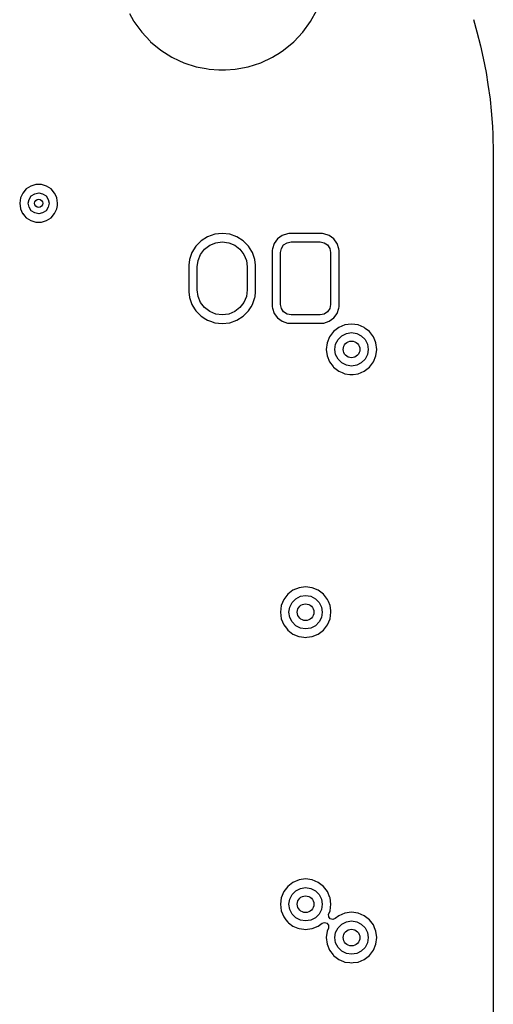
# Model space of a CAD drawing. Extents: x 0.4 to 10.6, y -8.1 to -0.4.
# Tile 27 of 29: x 7.447 to 7.894, y -2.516 to -1.587. Entities that reach past the tile are written whole.
import ezdxf

# ---------------------------------------------------------------- set-up
doc = ezdxf.new("R2010")
doc.units = 0
doc.header["$MEASUREMENT"] = 0
doc.layers.add('BLACK', color=7, linetype='CONTINUOUS')

msp = doc.modelspace()

# ---------------------------------------------------------------- linework, layer by layer
at = {"layer": 'BLACK', "linetype": 'CONTINUOUS'}
for p, q in [((7.72108, -1.58829), (7.72705, -1.57743)), ((7.55026, -1.58055), (7.55412, -1.58758)), ((7.55412, -1.58758), (7.55451, -1.58829)), ((7.55451, -1.58829), (7.56179, -1.59831)), ((7.7138, -1.59831), (7.72108, -1.58829)), ((7.87485, -1.58648), (7.87805, -1.59795)), ((7.87805, -1.59795), (7.88158, -1.61115)), ((7.56179, -1.59831), (7.56179, -1.59831)), ((7.56179, -1.59831), (7.56985, -1.60689)), ((7.56985, -1.60689), (7.57027, -1.60734)), ((7.57027, -1.60734), (7.57982, -1.61523)), ((7.69577, -1.61523), (7.70532, -1.60734)), ((7.70532, -1.60734), (7.7138, -1.59831)), ((7.57982, -1.61523), (7.59027, -1.62187)), ((7.69142, -1.618), (7.69577, -1.61523)), ((7.88158, -1.61115), (7.88161, -1.61124)), ((7.88161, -1.61124), (7.88408, -1.62274)), ((7.59027, -1.62187), (7.59028, -1.62187)), ((7.59028, -1.62187), (7.59028, -1.62187)), ((7.59028, -1.62187), (7.59689, -1.62498)), ((7.59689, -1.62498), (7.60148, -1.62715)), ((7.67411, -1.62715), (7.68532, -1.62187)), ((7.68532, -1.62187), (7.68772, -1.62035)), ((7.68772, -1.62035), (7.69142, -1.618)), ((7.88408, -1.62274), (7.88687, -1.63626)), ((7.60148, -1.62715), (7.60148, -1.62715)), ((7.60148, -1.62715), (7.60148, -1.62715)), ((7.60148, -1.62715), (7.61326, -1.63097)), ((7.61326, -1.63097), (7.62255, -1.63274)), ((7.62255, -1.63274), (7.62543, -1.63329)), ((7.62543, -1.63329), (7.62543, -1.63329)), ((7.62543, -1.63329), (7.62543, -1.63329)), ((7.62543, -1.63329), (7.6347, -1.63388)), ((7.6347, -1.63388), (7.6347, -1.63388)), ((7.6347, -1.63388), (7.64089, -1.63388)), ((7.64089, -1.63388), (7.65016, -1.63329)), ((7.64089, -1.63388), (7.64089, -1.63388)), ((7.65016, -1.63329), (7.66233, -1.63097)), ((7.66233, -1.63097), (7.67411, -1.62715)), ((7.88687, -1.63626), (7.88689, -1.63636)), ((7.88689, -1.63636), (7.88861, -1.64772)), ((7.88861, -1.64772), (7.89065, -1.66165)), ((7.89065, -1.66165), (7.89067, -1.66175)), ((7.89067, -1.66175), (7.89165, -1.67257)), ((7.89165, -1.67257), (7.89293, -1.68721)), ((7.89293, -1.68721), (7.89294, -1.68732)), ((7.89294, -1.68732), (7.89317, -1.69503)), ((7.89317, -1.69503), (7.89368, -1.7126)), ((7.89368, -1.7126), (7.89368, -3.01181)), ((7.45283, -1.7463), (7.44949, -1.75016)), ((7.45712, -1.74354), (7.45283, -1.7463)), ((7.46202, -1.74211), (7.45712, -1.74354)), ((7.45712, -1.74354), (7.45712, -1.74354)), ((7.46712, -1.74211), (7.46202, -1.74211)), ((7.46202, -1.74211), (7.46202, -1.74211)), ((7.47201, -1.74354), (7.46712, -1.74211)), ((7.46712, -1.74211), (7.46712, -1.74211)), ((7.4763, -1.7463), (7.47201, -1.74354)), ((7.47201, -1.74354), (7.47201, -1.74354)), ((7.47201, -1.74354), (7.47201, -1.74354)), ((7.47201, -1.74354), (7.47201, -1.74354)), ((7.47964, -1.75015), (7.4763, -1.7463)), ((7.4763, -1.7463), (7.4763, -1.7463)), ((7.4763, -1.7463), (7.4763, -1.7463)), ((7.44737, -1.75479), (7.44665, -1.75984)), ((7.44949, -1.75016), (7.44737, -1.75479)), ((7.45472, -1.75984), (7.45547, -1.75608)), ((7.45547, -1.75608), (7.45761, -1.75288)), ((7.45761, -1.75288), (7.4608, -1.75075)), ((7.4608, -1.75075), (7.46457, -1.75)), ((7.46457, -1.75), (7.46833, -1.75075)), ((7.46833, -1.75075), (7.47153, -1.75288)), ((7.47153, -1.75288), (7.47366, -1.75608)), ((7.47366, -1.75608), (7.47441, -1.75984)), ((7.48125, -1.75367), (7.47964, -1.75015)), ((7.48176, -1.75479), (7.48125, -1.75367)), ((7.48249, -1.75984), (7.48176, -1.75479)), ((7.44665, -1.75984), (7.44665, -1.75984)), ((7.44665, -1.75984), (7.44737, -1.76489)), ((7.44737, -1.76489), (7.44944, -1.76942)), ((7.45547, -1.76361), (7.45472, -1.75984)), ((7.45761, -1.7668), (7.45547, -1.76361)), ((7.47366, -1.76361), (7.47153, -1.7668)), ((7.47441, -1.75984), (7.47366, -1.76361)), ((7.47964, -1.76953), (7.48176, -1.76489)), ((7.48176, -1.76489), (7.4822, -1.76183)), ((7.4822, -1.76183), (7.48249, -1.75984)), ((7.48249, -1.75984), (7.48249, -1.75984)), ((7.44944, -1.76942), (7.44949, -1.76953)), ((7.44949, -1.76953), (7.45124, -1.77154)), ((7.45124, -1.77154), (7.45283, -1.77338)), ((7.45283, -1.77338), (7.45712, -1.77614)), ((7.4608, -1.76894), (7.45761, -1.7668)), ((7.46457, -1.76969), (7.4608, -1.76894)), ((7.46833, -1.76894), (7.46457, -1.76969)), ((7.47153, -1.7668), (7.46833, -1.76894)), ((7.47201, -1.77614), (7.4763, -1.77338)), ((7.4763, -1.77338), (7.47964, -1.76953)), ((7.45712, -1.77614), (7.45712, -1.77614)), ((7.45712, -1.77614), (7.46202, -1.77758)), ((7.46202, -1.77758), (7.46202, -1.77758)), ((7.46202, -1.77758), (7.46712, -1.77758)), ((7.46712, -1.77758), (7.47201, -1.77614)), ((7.46712, -1.77758), (7.46712, -1.77758)), ((7.62403, -1.79131), (7.61802, -1.79509)), ((7.63074, -1.78896), (7.62403, -1.79131)), ((7.62403, -1.79131), (7.62403, -1.79131)), ((7.6378, -1.78817), (7.63074, -1.78896)), ((7.63074, -1.78896), (7.63074, -1.78896)), ((7.64485, -1.78896), (7.6378, -1.78817)), ((7.65156, -1.79131), (7.64485, -1.78896)), ((7.64485, -1.78896), (7.64485, -1.78896)), ((7.65757, -1.79509), (7.65156, -1.79131)), ((7.69437, -1.79024), (7.69007, -1.79342)), ((7.69942, -1.78848), (7.69437, -1.79024)), ((7.70062, -1.78837), (7.69942, -1.78848)), ((7.69942, -1.78848), (7.69942, -1.78848)), ((7.73245, -1.78837), (7.70062, -1.78837)), ((7.70062, -1.78837), (7.70062, -1.78837)), ((7.73365, -1.78848), (7.73245, -1.78837)), ((7.73245, -1.78837), (7.73245, -1.78837)), ((7.7387, -1.79024), (7.73365, -1.78848)), ((7.73365, -1.78848), (7.73365, -1.78848)), ((7.743, -1.79342), (7.7387, -1.79024)), ((7.613, -1.80011), (7.60922, -1.80612)), ((7.61802, -1.79509), (7.613, -1.80011)), ((7.62109, -1.80318), (7.62598, -1.79942)), ((7.62598, -1.79942), (7.63168, -1.79706)), ((7.63168, -1.79706), (7.6378, -1.79626)), ((7.6378, -1.79626), (7.64391, -1.79706)), ((7.64391, -1.79706), (7.64961, -1.79942)), ((7.64961, -1.79942), (7.6545, -1.80318)), ((7.66259, -1.80011), (7.65757, -1.79509)), ((7.65757, -1.79509), (7.65757, -1.79509)), ((7.65757, -1.79509), (7.65757, -1.79509)), ((7.66591, -1.80538), (7.66259, -1.80011)), ((7.66259, -1.80011), (7.66259, -1.80011)), ((7.66259, -1.80011), (7.66259, -1.80011)), ((7.6869, -1.79772), (7.68513, -1.80277)), ((7.69007, -1.79342), (7.6869, -1.79772)), ((7.69007, -1.79342), (7.69007, -1.79342)), ((7.69291, -1.8061), (7.69366, -1.80234)), ((7.69366, -1.80234), (7.6958, -1.79914)), ((7.6958, -1.79914), (7.69899, -1.79701)), ((7.69899, -1.79701), (7.70276, -1.79626)), ((7.70276, -1.79626), (7.73031, -1.79626)), ((7.73031, -1.79626), (7.73408, -1.79701)), ((7.73408, -1.79701), (7.73727, -1.79914)), ((7.73727, -1.79914), (7.73941, -1.80234)), ((7.73941, -1.80234), (7.74016, -1.8061)), ((7.74602, -1.79751), (7.743, -1.79342)), ((7.743, -1.79342), (7.743, -1.79342)), ((7.743, -1.79342), (7.743, -1.79342)), ((7.743, -1.79342), (7.743, -1.79342)), ((7.743, -1.79342), (7.743, -1.79342)), ((7.74617, -1.79772), (7.74602, -1.79751)), ((7.74794, -1.80277), (7.74617, -1.79772)), ((7.60922, -1.80612), (7.60688, -1.81282)), ((7.60922, -1.80612), (7.60922, -1.80612)), ((7.61498, -1.81377), (7.61734, -1.80807)), ((7.61734, -1.80807), (7.62109, -1.80318)), ((7.6545, -1.80318), (7.65825, -1.80807)), ((7.65825, -1.80807), (7.66061, -1.81377)), ((7.66637, -1.80612), (7.66591, -1.80538)), ((7.6671, -1.8082), (7.66637, -1.80612)), ((7.66872, -1.81282), (7.6671, -1.8082)), ((7.68513, -1.80277), (7.68502, -1.80397)), ((7.68502, -1.80397), (7.68502, -1.85745)), ((7.68513, -1.80277), (7.68513, -1.80277)), ((7.69291, -1.85531), (7.69291, -1.8061)), ((7.74016, -1.8061), (7.74016, -1.85531)), ((7.74799, -1.80326), (7.74794, -1.80277)), ((7.74805, -1.80397), (7.74799, -1.80326)), ((7.74805, -1.85745), (7.74805, -1.80397)), ((7.74805, -1.80397), (7.74805, -1.80397)), ((7.60688, -1.81282), (7.60628, -1.81811)), ((7.60628, -1.81811), (7.60628, -1.84331)), ((7.60688, -1.81282), (7.60688, -1.81282)), ((7.61417, -1.81988), (7.61498, -1.81377)), ((7.61417, -1.84154), (7.61417, -1.81988)), ((7.66061, -1.81377), (7.66142, -1.81988)), ((7.66142, -1.81988), (7.66142, -1.84154)), ((7.66931, -1.81811), (7.66872, -1.81282)), ((7.66872, -1.81282), (7.66872, -1.81282)), ((7.66931, -1.84331), (7.66931, -1.81811)), ((7.66931, -1.81811), (7.66931, -1.81811)), ((7.60628, -1.84331), (7.60688, -1.84859)), ((7.60688, -1.84859), (7.60688, -1.84859)), ((7.60688, -1.84859), (7.60922, -1.8553)), ((7.61498, -1.84765), (7.61417, -1.84154)), ((7.61734, -1.85335), (7.61498, -1.84765)), ((7.66061, -1.84765), (7.65825, -1.85335)), ((7.66142, -1.84154), (7.66061, -1.84765)), ((7.66637, -1.8553), (7.66872, -1.84859)), ((7.66872, -1.84859), (7.66876, -1.84819)), ((7.66876, -1.84819), (7.66931, -1.84331)), ((7.66931, -1.84331), (7.66931, -1.84331)), ((7.60922, -1.8553), (7.60922, -1.8553)), ((7.60922, -1.8553), (7.61174, -1.8593)), ((7.62109, -1.85824), (7.61734, -1.85335)), ((7.62598, -1.86199), (7.62109, -1.85824)), ((7.6545, -1.85824), (7.64961, -1.86199)), ((7.65825, -1.85335), (7.6545, -1.85824)), ((7.66259, -1.86131), (7.66502, -1.85745)), ((7.66502, -1.85745), (7.66637, -1.8553)), ((7.68502, -1.85745), (7.68513, -1.85865)), ((7.69366, -1.85908), (7.69291, -1.85531)), ((7.74016, -1.85531), (7.73941, -1.85908)), ((7.74794, -1.85865), (7.74805, -1.85745)), ((7.74805, -1.85745), (7.74805, -1.85745)), ((7.61174, -1.8593), (7.613, -1.86131)), ((7.613, -1.86131), (7.61802, -1.86633)), ((7.61802, -1.86633), (7.61802, -1.86633)), ((7.61802, -1.86633), (7.61802, -1.86633)), ((7.61802, -1.86633), (7.62245, -1.86911)), ((7.63168, -1.86435), (7.62598, -1.86199)), ((7.6378, -1.86516), (7.63168, -1.86435)), ((7.64391, -1.86435), (7.6378, -1.86516)), ((7.64961, -1.86199), (7.64391, -1.86435)), ((7.65156, -1.87011), (7.65757, -1.86633)), ((7.65757, -1.86633), (7.66259, -1.86131)), ((7.68513, -1.85865), (7.68513, -1.85865)), ((7.68513, -1.85865), (7.6869, -1.8637)), ((7.6869, -1.8637), (7.69007, -1.868)), ((7.6958, -1.86227), (7.69366, -1.85908)), ((7.69899, -1.86441), (7.6958, -1.86227)), ((7.70276, -1.86516), (7.69899, -1.86441)), ((7.73031, -1.86516), (7.70276, -1.86516)), ((7.73408, -1.86441), (7.73031, -1.86516)), ((7.73727, -1.86227), (7.73408, -1.86441)), ((7.73941, -1.85908), (7.73727, -1.86227)), ((7.743, -1.868), (7.74617, -1.8637)), ((7.74617, -1.8637), (7.74794, -1.85865)), ((7.62245, -1.86911), (7.62403, -1.87011)), ((7.62403, -1.87011), (7.62666, -1.87103)), ((7.62666, -1.87103), (7.63074, -1.87246)), ((7.63074, -1.87246), (7.63074, -1.87246)), ((7.63074, -1.87246), (7.63074, -1.87246)), ((7.63074, -1.87246), (7.6378, -1.87325)), ((7.6378, -1.87325), (7.64485, -1.87246)), ((7.64485, -1.87246), (7.65156, -1.87011)), ((7.69007, -1.868), (7.69007, -1.868)), ((7.69007, -1.868), (7.69007, -1.868)), ((7.69007, -1.868), (7.69007, -1.868)), ((7.69007, -1.868), (7.69007, -1.868)), ((7.69007, -1.868), (7.69437, -1.87117)), ((7.69437, -1.87117), (7.69437, -1.87117)), ((7.69437, -1.87117), (7.69437, -1.87117)), ((7.69437, -1.87117), (7.69942, -1.87294)), ((7.69942, -1.87294), (7.70062, -1.87305)), ((7.70062, -1.87305), (7.70062, -1.87305)), ((7.70062, -1.87305), (7.70062, -1.87305)), ((7.70062, -1.87305), (7.73245, -1.87305)), ((7.73245, -1.87305), (7.73365, -1.87294)), ((7.73245, -1.87305), (7.73245, -1.87305)), ((7.73365, -1.87294), (7.7387, -1.87117)), ((7.7387, -1.87117), (7.743, -1.868)), ((7.75367, -1.8746), (7.74792, -1.87699)), ((7.75984, -1.87379), (7.75367, -1.8746)), ((7.75367, -1.8746), (7.75367, -1.8746)), ((7.76601, -1.8746), (7.75984, -1.87379)), ((7.75984, -1.87379), (7.75984, -1.87379)), ((7.77177, -1.87699), (7.76601, -1.8746)), ((7.76601, -1.8746), (7.76601, -1.8746)), ((7.73919, -1.88572), (7.73681, -1.89147)), ((7.74298, -1.88078), (7.73919, -1.88571)), ((7.73919, -1.88571), (7.73919, -1.88572)), ((7.74792, -1.87699), (7.74298, -1.88078)), ((7.74298, -1.88078), (7.74298, -1.88078)), ((7.7471, -1.88838), (7.75059, -1.8849)), ((7.74792, -1.87699), (7.74792, -1.87699)), ((7.75059, -1.8849), (7.75498, -1.88266)), ((7.75498, -1.88266), (7.75984, -1.88189)), ((7.75984, -1.88189), (7.76471, -1.88266)), ((7.76471, -1.88266), (7.7691, -1.8849)), ((7.7691, -1.8849), (7.77258, -1.88838)), ((7.77288, -1.87784), (7.77177, -1.87699)), ((7.77177, -1.87699), (7.77177, -1.87699)), ((7.77177, -1.87699), (7.77177, -1.87699)), ((7.7767, -1.88078), (7.77288, -1.87784)), ((7.78049, -1.88571), (7.7767, -1.88078)), ((7.7767, -1.88078), (7.7767, -1.88078)), ((7.7767, -1.88078), (7.7767, -1.88078)), ((7.7767, -1.88078), (7.7767, -1.88078)), ((7.7767, -1.88078), (7.7767, -1.88078)), ((7.78049, -1.88572), (7.78049, -1.88571)), ((7.78251, -1.89058), (7.78049, -1.88572)), ((7.73681, -1.89147), (7.736, -1.89764)), ((7.73681, -1.89147), (7.73681, -1.89147)), ((7.74409, -1.89764), (7.74487, -1.89277)), ((7.74487, -1.89277), (7.7471, -1.88838)), ((7.77258, -1.88838), (7.77482, -1.89277)), ((7.77482, -1.89277), (7.77559, -1.89764)), ((7.78288, -1.89147), (7.78251, -1.89058)), ((7.78369, -1.89764), (7.78288, -1.89147)), ((7.736, -1.89764), (7.736, -1.89764)), ((7.736, -1.89764), (7.73681, -1.90381)), ((7.73681, -1.90381), (7.73681, -1.90381)), ((7.73681, -1.90381), (7.73919, -1.90956)), ((7.74487, -1.9025), (7.74409, -1.89764)), ((7.7471, -1.90689), (7.74487, -1.9025)), ((7.77482, -1.9025), (7.77258, -1.90689)), ((7.77559, -1.89764), (7.77482, -1.9025)), ((7.78049, -1.90956), (7.78288, -1.90381)), ((7.78288, -1.90381), (7.78369, -1.89764)), ((7.73919, -1.90956), (7.73919, -1.90956)), ((7.73919, -1.90956), (7.74258, -1.91397)), ((7.74258, -1.91397), (7.74298, -1.9145)), ((7.75059, -1.91038), (7.7471, -1.90689)), ((7.75498, -1.91262), (7.75059, -1.91038)), ((7.75984, -1.91339), (7.75498, -1.91262)), ((7.76471, -1.91262), (7.75984, -1.91339)), ((7.7691, -1.91038), (7.76471, -1.91262)), ((7.77258, -1.90689), (7.7691, -1.91038)), ((7.7767, -1.9145), (7.78049, -1.90956)), ((7.74298, -1.9145), (7.74792, -1.91829)), ((7.74792, -1.91829), (7.74792, -1.91829)), ((7.74792, -1.91829), (7.74792, -1.91829)), ((7.74792, -1.91829), (7.75091, -1.91953)), ((7.75091, -1.91953), (7.75367, -1.92067)), ((7.75367, -1.92067), (7.75814, -1.92126)), ((7.75814, -1.92126), (7.75984, -1.92148)), ((7.75984, -1.92148), (7.76154, -1.92126)), ((7.75984, -1.92148), (7.75984, -1.92148)), ((7.75984, -1.92148), (7.75984, -1.92148)), ((7.76154, -1.92126), (7.76601, -1.92067)), ((7.76601, -1.92067), (7.77177, -1.91829)), ((7.77177, -1.91829), (7.7767, -1.9145)), ((7.70461, -2.12502), (7.69967, -2.12881)), ((7.71036, -2.12264), (7.70461, -2.12502)), ((7.70461, -2.12502), (7.70461, -2.12502)), ((7.71654, -2.12182), (7.71036, -2.12264)), ((7.71036, -2.12264), (7.71036, -2.12264)), ((7.72271, -2.12264), (7.71654, -2.12182)), ((7.71654, -2.12182), (7.71654, -2.12182)), ((7.72846, -2.12502), (7.72271, -2.12264)), ((7.72271, -2.12264), (7.72271, -2.12264)), ((7.72973, -2.12599), (7.72846, -2.12502)), ((7.72846, -2.12502), (7.72846, -2.12502)), ((7.72846, -2.12502), (7.72846, -2.12502)), ((7.7334, -2.12881), (7.72973, -2.12599)), ((7.69588, -2.13375), (7.6935, -2.1395)), ((7.69967, -2.12881), (7.69588, -2.13375)), ((7.69588, -2.13375), (7.69588, -2.13375)), ((7.69967, -2.12881), (7.69967, -2.12881)), ((7.70156, -2.1408), (7.70379, -2.13641)), ((7.70379, -2.13641), (7.70728, -2.13293)), ((7.70728, -2.13293), (7.71167, -2.13069)), ((7.71167, -2.13069), (7.71654, -2.12992)), ((7.71654, -2.12992), (7.7214, -2.13069)), ((7.7214, -2.13069), (7.72579, -2.13293)), ((7.72579, -2.13293), (7.72928, -2.13641)), ((7.72928, -2.13641), (7.73151, -2.1408)), ((7.73719, -2.13375), (7.7334, -2.12881)), ((7.7334, -2.12881), (7.7334, -2.12881)), ((7.7334, -2.12881), (7.7334, -2.12881)), ((7.7334, -2.12881), (7.7334, -2.12881)), ((7.7334, -2.12881), (7.7334, -2.12881)), ((7.73798, -2.13567), (7.73719, -2.13375)), ((7.73719, -2.13375), (7.73719, -2.13375)), ((7.73957, -2.1395), (7.73798, -2.13567)), ((7.6935, -2.1395), (7.69269, -2.14567)), ((7.69269, -2.14567), (7.69269, -2.14567)), ((7.69269, -2.14567), (7.6935, -2.15184)), ((7.6935, -2.1395), (7.6935, -2.1395)), ((7.70079, -2.14567), (7.70156, -2.1408)), ((7.70156, -2.15054), (7.70079, -2.14567)), ((7.73151, -2.1408), (7.73228, -2.14567)), ((7.73228, -2.14567), (7.73151, -2.15054)), ((7.74018, -2.14413), (7.73957, -2.1395)), ((7.73957, -2.15184), (7.74038, -2.14567)), ((7.74027, -2.14486), (7.74018, -2.14413)), ((7.74038, -2.14567), (7.74027, -2.14486)), ((7.6935, -2.15184), (7.6935, -2.15184)), ((7.6935, -2.15184), (7.69588, -2.15759)), ((7.70379, -2.15493), (7.70156, -2.15054)), ((7.70728, -2.15841), (7.70379, -2.15493)), ((7.72928, -2.15493), (7.72579, -2.15841)), ((7.73151, -2.15054), (7.72928, -2.15493)), ((7.73719, -2.15759), (7.73957, -2.15184)), ((7.69588, -2.15759), (7.69588, -2.15759)), ((7.69588, -2.15759), (7.69835, -2.1608)), ((7.69835, -2.1608), (7.69967, -2.16253)), ((7.69967, -2.16253), (7.70461, -2.16632)), ((7.71167, -2.16065), (7.70728, -2.15841)), ((7.71654, -2.16142), (7.71167, -2.16065)), ((7.7214, -2.16065), (7.71654, -2.16142)), ((7.72579, -2.15841), (7.7214, -2.16065)), ((7.72846, -2.16632), (7.7334, -2.16253)), ((7.7334, -2.16253), (7.73719, -2.15759)), ((7.70461, -2.16632), (7.70461, -2.16632)), ((7.70461, -2.16632), (7.70461, -2.16632)), ((7.70461, -2.16632), (7.7102, -2.16863)), ((7.7102, -2.16863), (7.71036, -2.1687)), ((7.71036, -2.1687), (7.71499, -2.16931)), ((7.71499, -2.16931), (7.71654, -2.16952)), ((7.71654, -2.16952), (7.71777, -2.16935)), ((7.71654, -2.16952), (7.71654, -2.16952)), ((7.71654, -2.16952), (7.71654, -2.16952)), ((7.71777, -2.16935), (7.72271, -2.1687)), ((7.72271, -2.1687), (7.72846, -2.16632)), ((7.69967, -2.4044), (7.69588, -2.40934)), ((7.70461, -2.40061), (7.69967, -2.4044)), ((7.69967, -2.4044), (7.69967, -2.4044)), ((7.71036, -2.39823), (7.70461, -2.40061)), ((7.70461, -2.40061), (7.70461, -2.40061)), ((7.70728, -2.40852), (7.71167, -2.40628)), ((7.71654, -2.39741), (7.71036, -2.39823)), ((7.71036, -2.39823), (7.71036, -2.39823)), ((7.71167, -2.40628), (7.71654, -2.40551)), ((7.72271, -2.39823), (7.71654, -2.39741)), ((7.71654, -2.39741), (7.71654, -2.39741)), ((7.71654, -2.40551), (7.7214, -2.40628)), ((7.7214, -2.40628), (7.72579, -2.40852)), ((7.72846, -2.40061), (7.72271, -2.39823)), ((7.72271, -2.39823), (7.72271, -2.39823)), ((7.7334, -2.4044), (7.72846, -2.40061)), ((7.73719, -2.40934), (7.7334, -2.4044)), ((7.7334, -2.4044), (7.7334, -2.4044)), ((7.7334, -2.4044), (7.7334, -2.4044)), ((7.7334, -2.4044), (7.7334, -2.4044)), ((7.7334, -2.4044), (7.7334, -2.4044)), ((7.6935, -2.41509), (7.69269, -2.42126)), ((7.69588, -2.40934), (7.6935, -2.41509)), ((7.6935, -2.41509), (7.6935, -2.41509)), ((7.69588, -2.40934), (7.69588, -2.40934)), ((7.70156, -2.41639), (7.70379, -2.412)), ((7.70379, -2.412), (7.70728, -2.40852)), ((7.72579, -2.40852), (7.72928, -2.412)), ((7.72928, -2.412), (7.73151, -2.41639)), ((7.73945, -2.41481), (7.73719, -2.40934)), ((7.73719, -2.40934), (7.73719, -2.40934)), ((7.73957, -2.41509), (7.73945, -2.41481)), ((7.74038, -2.42126), (7.73957, -2.41509)), ((7.69269, -2.42126), (7.69269, -2.42126)), ((7.69269, -2.42126), (7.6935, -2.42743)), ((7.70079, -2.42126), (7.70156, -2.41639)), ((7.70156, -2.42613), (7.70079, -2.42126)), ((7.73151, -2.41639), (7.73228, -2.42126)), ((7.73228, -2.42126), (7.73151, -2.42613)), ((7.73957, -2.42743), (7.74038, -2.42126)), ((7.6935, -2.42743), (7.6935, -2.42743)), ((7.6935, -2.42743), (7.69588, -2.43318)), ((7.69588, -2.43318), (7.69588, -2.43318)), ((7.69588, -2.43318), (7.69797, -2.4359)), ((7.70379, -2.43052), (7.70156, -2.42613)), ((7.70728, -2.434), (7.70379, -2.43052)), ((7.71167, -2.43624), (7.70728, -2.434)), ((7.72579, -2.434), (7.7214, -2.43624)), ((7.72928, -2.43052), (7.72579, -2.434)), ((7.73151, -2.42613), (7.72928, -2.43052)), ((7.73827, -2.43062), (7.73841, -2.43024)), ((7.73833, -2.43303), (7.73827, -2.43062)), ((7.7398, -2.43494), (7.73833, -2.43303)), ((7.73841, -2.43024), (7.73957, -2.42743)), ((7.74792, -2.4321), (7.74438, -2.43482)), ((7.75367, -2.42972), (7.74792, -2.4321)), ((7.75984, -2.42891), (7.75367, -2.42972)), ((7.75367, -2.42972), (7.75367, -2.42972)), ((7.76601, -2.42972), (7.75984, -2.42891)), ((7.75984, -2.42891), (7.75984, -2.42891)), ((7.77177, -2.4321), (7.76601, -2.42972)), ((7.76601, -2.42972), (7.76601, -2.42972)), ((7.77317, -2.43318), (7.77177, -2.4321)), ((7.77177, -2.4321), (7.77177, -2.4321)), ((7.77177, -2.4321), (7.77177, -2.4321)), ((7.7767, -2.43589), (7.77317, -2.43318)), ((7.69797, -2.4359), (7.69967, -2.43812)), ((7.69967, -2.43812), (7.69967, -2.43812)), ((7.69967, -2.43812), (7.69967, -2.43812)), ((7.69967, -2.43812), (7.70044, -2.43871)), ((7.70044, -2.43871), (7.70461, -2.44191)), ((7.70461, -2.44191), (7.70461, -2.44191)), ((7.70461, -2.44191), (7.70461, -2.44191)), ((7.70461, -2.44191), (7.70912, -2.44378)), ((7.71654, -2.43701), (7.71167, -2.43624)), ((7.7214, -2.43624), (7.71654, -2.43701)), ((7.72271, -2.44429), (7.72846, -2.44191)), ((7.72846, -2.44191), (7.732, -2.43919)), ((7.732, -2.43919), (7.73427, -2.43839)), ((7.73427, -2.43839), (7.73658, -2.43908)), ((7.73658, -2.43908), (7.73804, -2.44099)), ((7.73811, -2.44339), (7.73797, -2.44378)), ((7.73804, -2.44099), (7.73811, -2.44339)), ((7.74211, -2.43562), (7.7398, -2.43494)), ((7.74438, -2.43482), (7.74211, -2.43562)), ((7.74487, -2.44789), (7.7471, -2.4435)), ((7.7471, -2.4435), (7.75059, -2.44002)), ((7.75059, -2.44002), (7.75498, -2.43778)), ((7.75498, -2.43778), (7.75984, -2.43701)), ((7.75984, -2.43701), (7.76471, -2.43778)), ((7.76471, -2.43778), (7.7691, -2.44002)), ((7.7691, -2.44002), (7.77258, -2.4435)), ((7.77258, -2.4435), (7.77482, -2.44789)), ((7.78049, -2.44083), (7.7767, -2.43589)), ((7.7767, -2.43589), (7.7767, -2.43589)), ((7.7767, -2.43589), (7.7767, -2.43589)), ((7.7767, -2.43589), (7.7767, -2.43589)), ((7.7767, -2.43589), (7.7767, -2.43589)), ((7.78155, -2.44339), (7.78049, -2.44083)), ((7.78049, -2.44083), (7.78049, -2.44083)), ((7.78288, -2.44658), (7.78155, -2.44339)), ((7.70912, -2.44378), (7.71036, -2.44429)), ((7.71036, -2.44429), (7.71484, -2.44488)), ((7.71484, -2.44488), (7.71654, -2.44511)), ((7.71654, -2.44511), (7.71823, -2.44488)), ((7.71654, -2.44511), (7.71654, -2.44511)), ((7.71654, -2.44511), (7.71654, -2.44511)), ((7.71823, -2.44488), (7.72271, -2.44429)), ((7.73681, -2.44658), (7.736, -2.45276)), ((7.736, -2.45276), (7.736, -2.45276)), ((7.736, -2.45276), (7.73681, -2.45893)), ((7.73797, -2.44378), (7.73681, -2.44658)), ((7.73681, -2.44658), (7.73681, -2.44658)), ((7.74409, -2.45276), (7.74487, -2.44789)), ((7.74487, -2.45762), (7.74409, -2.45276)), ((7.77482, -2.44789), (7.77559, -2.45276)), ((7.77559, -2.45276), (7.77482, -2.45762)), ((7.78369, -2.45276), (7.78288, -2.44658)), ((7.78288, -2.45893), (7.78369, -2.45276)), ((7.73681, -2.45893), (7.73681, -2.45893)), ((7.73681, -2.45893), (7.73919, -2.46468)), ((7.7471, -2.46201), (7.74487, -2.45762)), ((7.75059, -2.4655), (7.7471, -2.46201)), ((7.77258, -2.46201), (7.7691, -2.4655)), ((7.77482, -2.45762), (7.77258, -2.46201)), ((7.78049, -2.46468), (7.78288, -2.45893)), ((7.73919, -2.46468), (7.73919, -2.46468)), ((7.73919, -2.46468), (7.74258, -2.46909)), ((7.74258, -2.46909), (7.74298, -2.46962)), ((7.74298, -2.46962), (7.74792, -2.47341)), ((7.75498, -2.46773), (7.75059, -2.4655)), ((7.75984, -2.4685), (7.75498, -2.46773)), ((7.76471, -2.46773), (7.75984, -2.4685)), ((7.7691, -2.4655), (7.76471, -2.46773)), ((7.77177, -2.47341), (7.7767, -2.46962)), ((7.7767, -2.46962), (7.78049, -2.46468)), ((7.74792, -2.47341), (7.74792, -2.47341)), ((7.74792, -2.47341), (7.74792, -2.47341)), ((7.74792, -2.47341), (7.7524, -2.47526)), ((7.7524, -2.47526), (7.75367, -2.47579)), ((7.75367, -2.47579), (7.75814, -2.47638)), ((7.75814, -2.47638), (7.75984, -2.4766)), ((7.75984, -2.4766), (7.76154, -2.47638)), ((7.75984, -2.4766), (7.75984, -2.4766)), ((7.75984, -2.4766), (7.75984, -2.4766)), ((7.76154, -2.47638), (7.76601, -2.47579)), ((7.76601, -2.47579), (7.77177, -2.47341))]:
    msp.add_line(p, q, dxfattribs=at)
at = {"layer": 'BLACK'}
for centre, radius in [((7.46457, -1.75984), 0.00394), ((7.75984, -1.89764), 0.00787), ((7.71654, -2.14567), 0.00787), ((7.71654, -2.42126), 0.00787), ((7.75984, -2.45276), 0.00787)]:
    msp.add_circle(centre, radius, dxfattribs=at)

doc.saveas('drawing.dxf')
